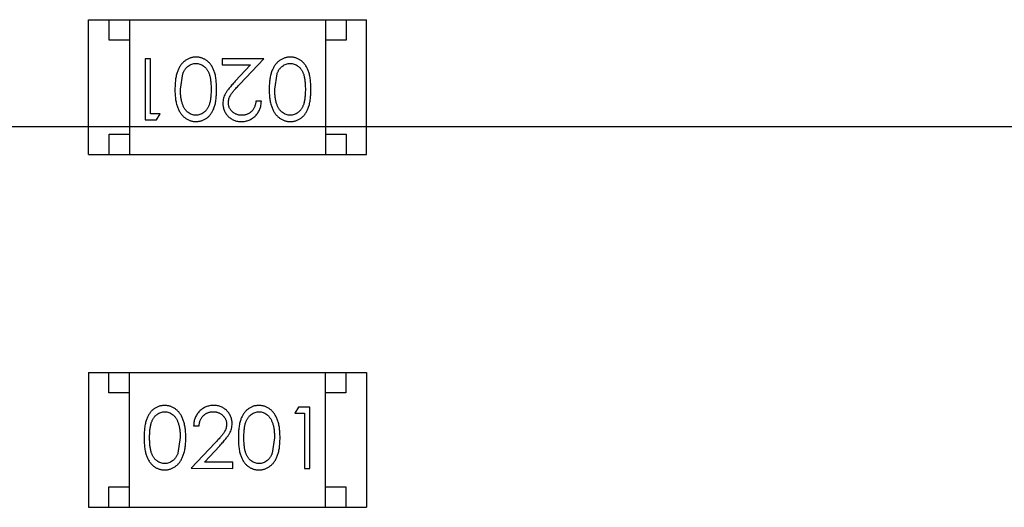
# Model space of a CAD drawing. Header units: inches. Extents: x -109 to 120, y -78 to 24.
# Tile 86 of 113: x 80.13 to 82.54, y -27.36 to -26.17. Entities that reach past the tile are written whole.
import ezdxf

# ---------------------------------------------------------------- set-up
doc = ezdxf.new("R2010")
doc.units = ezdxf.units.IN
doc.header["$LTSCALE"] = 1.21
doc.header["$MEASUREMENT"] = 0
doc.linetypes.add('CENTER', pattern=[0.6, 0.375, -0.075, 0.075, -0.075])
doc.layers.add('DIM', color=3, linetype='CONTINUOUS')
doc.layers.add('X2_94A2_X0__-__X2_7F0E5149_X0_', color=7, linetype='CONTINUOUS')

msp = doc.modelspace()

# ---------------------------------------------------------------- linework, layer by layer
at = {"layer": 'DIM', "color": 4, "linetype": 'CENTER', "ltscale": 10}
msp.add_line((120.1192, -26.4329), (33.9599, -26.4329), dxfattribs=at)
at = {"layer": 'X2_94A2_X0__-__X2_7F0E5149_X0_', "color": 6, "linetype": 'Continuous'}
for p, q in [((80.3025, -26.171), (80.9825, -26.171)), ((80.3025, -26.501), (80.3025, -26.171)), ((80.3525, -26.221), (80.3525, -26.171)), ((80.4025, -26.171), (80.4025, -26.501)), ((80.8825, -26.171), (80.8825, -26.501)), ((80.9325, -26.171), (80.9325, -26.221)), ((80.9825, -26.501), (80.9825, -26.171)), ((80.4025, -26.221), (80.3525, -26.221)), ((80.9325, -26.221), (80.8825, -26.221)), ((80.4542, -26.2663), (80.4407, -26.2663)), ((80.4407, -26.2663), (80.4407, -26.4163)), ((80.4541, -26.4009), (80.4542, -26.2663)), ((80.7311, -26.2663), (80.6292, -26.2663)), ((80.6292, -26.2663), (80.6292, -26.2817)), ((80.6729, -26.3284), (80.7311, -26.2663)), ((80.6292, -26.2817), (80.699, -26.2817)), ((80.699, -26.2817), (80.6614, -26.3217)), ((80.5272, -26.3413), (80.5329, -26.3036)), ((80.758, -26.3413), (80.7637, -26.3036)), ((80.7253, -26.3701), (80.7118, -26.3701)), ((80.4772, -26.4009), (80.4541, -26.4009)), ((80.4684, -26.4163), (80.4772, -26.4009)), ((80.4407, -26.4163), (80.4684, -26.4163)), ((80.3525, -26.451), (80.4025, -26.451)), ((80.3525, -26.501), (80.3525, -26.451)), ((80.8825, -26.451), (80.9325, -26.451)), ((80.9325, -26.451), (80.9325, -26.501)), ((80.3025, -26.501), (80.9825, -26.501)), ((80.3023, -27.0338), (80.9823, -27.0339)), ((80.3023, -27.0338), (80.3023, -27.3638)), ((80.3523, -27.0838), (80.3523, -27.0338)), ((80.4023, -27.3638), (80.4023, -27.0338)), ((80.8823, -27.3638), (80.8823, -27.0338)), ((80.9323, -27.0338), (80.9323, -27.0838)), ((80.9823, -27.0339), (80.9823, -27.3639)), ((80.4023, -27.0838), (80.3523, -27.0838)), ((80.9323, -27.0838), (80.8823, -27.0838)), ((80.8164, -27.1186), (80.8075, -27.1339)), ((80.8075, -27.1339), (80.8306, -27.1339)), ((80.8441, -27.1186), (80.8164, -27.1186)), ((80.8306, -27.1339), (80.8306, -27.2686)), ((80.8441, -27.2686), (80.8441, -27.1186)), ((80.5595, -27.1647), (80.5729, -27.1647)), ((80.5268, -27.1935), (80.5211, -27.2313)), ((80.6119, -27.2065), (80.5537, -27.2685)), ((80.7575, -27.1936), (80.7519, -27.2313)), ((80.5858, -27.2532), (80.6233, -27.2131)), ((80.6556, -27.2532), (80.5858, -27.2532)), ((80.6556, -27.2686), (80.6556, -27.2532)), ((80.5537, -27.2685), (80.6556, -27.2686)), ((80.8306, -27.2686), (80.8441, -27.2686)), ((80.3523, -27.3138), (80.4023, -27.3138)), ((80.3523, -27.3638), (80.3523, -27.3138)), ((80.8823, -27.3138), (80.9323, -27.3138)), ((80.9323, -27.3138), (80.9323, -27.3638)), ((80.3023, -27.3638), (80.9823, -27.3639))]:
    msp.add_line(p, q, dxfattribs=at)
for points, knots in [([(80.5655, -26.2624), (80.5644, -26.2624), (80.562, -26.2625), (80.5585, -26.2629), (80.555, -26.2636), (80.5517, -26.2645), (80.5484, -26.2657), (80.5452, -26.2672), (80.5421, -26.2689), (80.5391, -26.2709), (80.5362, -26.2732), (80.5335, -26.2757), (80.5309, -26.2785), (80.5285, -26.2815), (80.5262, -26.2848), (80.5242, -26.2884), (80.5222, -26.2922), (80.5205, -26.2962), (80.5188, -26.3006), (80.5175, -26.3054), (80.5163, -26.3105), (80.5154, -26.3159), (80.5147, -26.3217), (80.5141, -26.3279), (80.5139, -26.3344), (80.5138, -26.3389), (80.5138, -26.3412)], [0, 0, 0, 0, 0.033824, 0.067298, 0.10028, 0.133019, 0.165736, 0.198792, 0.232372, 0.266409, 0.301016, 0.336196, 0.371972, 0.408574, 0.446394, 0.485225, 0.525372, 0.567224, 0.611081, 0.65775, 0.70702, 0.759235, 0.814484, 0.873227, 0.934937, 1, 1, 1, 1]), ([(80.6157, -26.3412), (80.6157, -26.3388), (80.6157, -26.3342), (80.6153, -26.3274), (80.6148, -26.3211), (80.6141, -26.3151), (80.6132, -26.3096), (80.6122, -26.3044), (80.6108, -26.2997), (80.6093, -26.2954), (80.6076, -26.2914), (80.6058, -26.2877), (80.6038, -26.2842), (80.6016, -26.281), (80.5993, -26.278), (80.5968, -26.2753), (80.5942, -26.2729), (80.5914, -26.2707), (80.5884, -26.2687), (80.5854, -26.2671), (80.5823, -26.2656), (80.5791, -26.2645), (80.5759, -26.2635), (80.5725, -26.2629), (80.5691, -26.2625), (80.5667, -26.2624), (80.5655, -26.2624)], [0, 0, 0, 0, 0.068113, 0.132564, 0.193427, 0.250218, 0.303569, 0.353576, 0.400235, 0.443586, 0.484619, 0.524292, 0.56238, 0.599049, 0.63494, 0.669782, 0.704009, 0.737842, 0.771098, 0.803896, 0.836415, 0.868639, 0.900715, 0.933378, 0.966213, 1, 1, 1, 1]), ([(80.7963, -26.2624), (80.7951, -26.2625), (80.7927, -26.2625), (80.7892, -26.2629), (80.7858, -26.2636), (80.7824, -26.2645), (80.7792, -26.2657), (80.776, -26.2672), (80.7729, -26.2689), (80.7699, -26.2709), (80.767, -26.2732), (80.7643, -26.2757), (80.7617, -26.2785), (80.7593, -26.2815), (80.757, -26.2848), (80.7549, -26.2884), (80.753, -26.2922), (80.7512, -26.2963), (80.7496, -26.3006), (80.7483, -26.3054), (80.7471, -26.3105), (80.7462, -26.3159), (80.7455, -26.3217), (80.7449, -26.3279), (80.7446, -26.3345), (80.7446, -26.3389), (80.7445, -26.3412)], [0, 0, 0, 0, 0.033824, 0.067298, 0.10028, 0.133019, 0.165736, 0.198792, 0.232372, 0.266409, 0.301016, 0.336196, 0.371972, 0.408574, 0.446394, 0.485225, 0.525372, 0.567224, 0.611081, 0.65775, 0.70702, 0.759235, 0.814484, 0.873227, 0.934937, 1, 1, 1, 1]), ([(80.8465, -26.3412), (80.8464, -26.3388), (80.8464, -26.3342), (80.8461, -26.3274), (80.8456, -26.3211), (80.8449, -26.3151), (80.844, -26.3096), (80.8429, -26.3045), (80.8416, -26.2997), (80.8401, -26.2954), (80.8384, -26.2914), (80.8366, -26.2877), (80.8345, -26.2842), (80.8324, -26.281), (80.8301, -26.278), (80.8276, -26.2753), (80.8249, -26.2729), (80.8221, -26.2707), (80.8192, -26.2688), (80.8162, -26.2671), (80.8131, -26.2656), (80.8099, -26.2645), (80.8066, -26.2636), (80.8033, -26.2629), (80.7998, -26.2625), (80.7975, -26.2625), (80.7963, -26.2624)], [0, 0, 0, 0, 0.068113, 0.132564, 0.193427, 0.250218, 0.303569, 0.353576, 0.400235, 0.443586, 0.484619, 0.524292, 0.56238, 0.599049, 0.63494, 0.669782, 0.704009, 0.737842, 0.771098, 0.803896, 0.836415, 0.868639, 0.900715, 0.933378, 0.966213, 1, 1, 1, 1]), ([(80.5329, -26.3036), (80.5333, -26.3025), (80.5341, -26.3005), (80.5354, -26.2975), (80.5369, -26.2948), (80.5385, -26.2923), (80.5402, -26.29), (80.5421, -26.2878), (80.5441, -26.2859), (80.5469, -26.2837), (80.5506, -26.2813), (80.5553, -26.2793), (80.5601, -26.278), (80.5634, -26.2779), (80.5651, -26.2778)], [0, 0, 0, 0, 0.075949, 0.148549, 0.218996, 0.286119, 0.351826, 0.416074, 0.478265, 0.540325, 0.660405, 0.774606, 0.887187, 1, 1, 1, 1]), ([(80.5651, -26.2778), (80.5667, -26.2779), (80.5701, -26.2781), (80.5749, -26.2794), (80.5797, -26.2814), (80.5834, -26.2838), (80.5863, -26.2861), (80.5883, -26.288), (80.5902, -26.2902), (80.592, -26.2925), (80.5936, -26.295), (80.5951, -26.2977), (80.5965, -26.3006), (80.5977, -26.3037), (80.5988, -26.3071), (80.5997, -26.3109), (80.6005, -26.3151), (80.6011, -26.3196), (80.6016, -26.3245), (80.602, -26.3297), (80.6022, -26.3354), (80.6022, -26.3393), (80.6022, -26.3413)], [0, 0, 0, 0, 0.060034, 0.120278, 0.182348, 0.247919, 0.281641, 0.315701, 0.350322, 0.385703, 0.421819, 0.459196, 0.497866, 0.538301, 0.58121, 0.628183, 0.679403, 0.734699, 0.794074, 0.858416, 0.927049, 1, 1, 1, 1]), ([(80.7637, -26.3036), (80.7641, -26.3025), (80.7648, -26.3005), (80.7662, -26.2975), (80.7676, -26.2948), (80.7692, -26.2923), (80.771, -26.29), (80.7728, -26.2878), (80.7748, -26.2859), (80.7776, -26.2837), (80.7813, -26.2813), (80.786, -26.2793), (80.7909, -26.278), (80.7942, -26.2779), (80.7959, -26.2778)], [0, 0, 0, 0, 0.075949, 0.148549, 0.218996, 0.286119, 0.351826, 0.416074, 0.478265, 0.540325, 0.660405, 0.774606, 0.887187, 1, 1, 1, 1]), ([(80.7959, -26.2778), (80.7975, -26.2779), (80.8008, -26.2781), (80.8057, -26.2794), (80.8104, -26.2814), (80.8142, -26.2838), (80.817, -26.2861), (80.8191, -26.288), (80.821, -26.2902), (80.8228, -26.2925), (80.8244, -26.295), (80.8259, -26.2977), (80.8272, -26.3006), (80.8285, -26.3037), (80.8296, -26.3072), (80.8305, -26.3109), (80.8312, -26.3151), (80.8319, -26.3196), (80.8324, -26.3245), (80.8327, -26.3297), (80.833, -26.3354), (80.833, -26.3393), (80.833, -26.3413)], [0, 0, 0, 0, 0.060034, 0.120278, 0.182348, 0.247919, 0.281641, 0.315701, 0.350322, 0.385703, 0.421819, 0.459196, 0.497866, 0.538301, 0.58121, 0.628183, 0.679403, 0.734699, 0.794074, 0.858416, 0.927049, 1, 1, 1, 1]), ([(80.5138, -26.3412), (80.5138, -26.3435), (80.5138, -26.348), (80.5141, -26.3546), (80.5147, -26.3608), (80.5154, -26.3666), (80.5164, -26.3721), (80.5175, -26.3772), (80.519, -26.382), (80.5205, -26.3864), (80.5224, -26.3905), (80.5243, -26.3943), (80.5264, -26.3979), (80.5286, -26.4012), (80.5311, -26.4042), (80.5336, -26.407), (80.5363, -26.4095), (80.5392, -26.4117), (80.5422, -26.4137), (80.5453, -26.4154), (80.5484, -26.4169), (80.5517, -26.4181), (80.555, -26.419), (80.5585, -26.4197), (80.562, -26.4201), (80.5643, -26.4201), (80.5655, -26.4201)], [0, 0, 0, 0, 0.065278, 0.127205, 0.186168, 0.241675, 0.294115, 0.343609, 0.390387, 0.434463, 0.476646, 0.517002, 0.555936, 0.593716, 0.630057, 0.665601, 0.700745, 0.734917, 0.768681, 0.802087, 0.834849, 0.867433, 0.900138, 0.932806, 0.966212, 1, 1, 1, 1]), ([(80.5651, -26.4047), (80.5634, -26.4046), (80.5602, -26.4045), (80.5553, -26.4032), (80.5506, -26.4011), (80.5469, -26.3987), (80.544, -26.3965), (80.542, -26.3944), (80.54, -26.3922), (80.5382, -26.3897), (80.5365, -26.387), (80.535, -26.3841), (80.5335, -26.3809), (80.5322, -26.3775), (80.5311, -26.3738), (80.53, -26.3699), (80.5292, -26.3657), (80.5284, -26.3613), (80.5279, -26.3567), (80.5275, -26.3518), (80.5273, -26.3466), (80.5273, -26.3431), (80.5272, -26.3413)], [0, 0, 0, 0, 0.059689, 0.119507, 0.181075, 0.246162, 0.279894, 0.314468, 0.350403, 0.387474, 0.426147, 0.466624, 0.508745, 0.553328, 0.600058, 0.649177, 0.700552, 0.754894, 0.811825, 0.871514, 0.934319, 1, 1, 1, 1]), ([(80.6022, -26.3413), (80.6022, -26.3433), (80.6022, -26.3472), (80.602, -26.3529), (80.6016, -26.3581), (80.6011, -26.363), (80.6005, -26.3676), (80.5997, -26.3717), (80.5988, -26.3755), (80.5977, -26.3789), (80.5964, -26.382), (80.5951, -26.3849), (80.5936, -26.3876), (80.5919, -26.3901), (80.5902, -26.3924), (80.5883, -26.3946), (80.5863, -26.3965), (80.5834, -26.3987), (80.5797, -26.4011), (80.575, -26.4032), (80.5701, -26.4045), (80.5667, -26.4046), (80.5651, -26.4047)], [0, 0, 0, 0, 0.073302, 0.142286, 0.206253, 0.266017, 0.321612, 0.372532, 0.419497, 0.462398, 0.502825, 0.541489, 0.579034, 0.615143, 0.650298, 0.684912, 0.718701, 0.752189, 0.817245, 0.879117, 0.939613, 1, 1, 1, 1]), ([(80.5655, -26.4201), (80.5667, -26.4201), (80.5691, -26.4201), (80.5725, -26.4196), (80.5759, -26.419), (80.5792, -26.418), (80.5824, -26.4169), (80.5855, -26.4154), (80.5885, -26.4137), (80.5915, -26.4118), (80.5943, -26.4095), (80.597, -26.4071), (80.5994, -26.4044), (80.6018, -26.4014), (80.6039, -26.3982), (80.6059, -26.3948), (80.6078, -26.3911), (80.6094, -26.3871), (80.6109, -26.3828), (80.6122, -26.3781), (80.6133, -26.373), (80.6141, -26.3674), (80.6148, -26.3615), (80.6153, -26.3551), (80.6156, -26.3483), (80.6157, -26.3436), (80.6157, -26.3412)], [0, 0, 0, 0, 0.033742, 0.066533, 0.099153, 0.13154, 0.164087, 0.196563, 0.229707, 0.263315, 0.297504, 0.331686, 0.366482, 0.4021, 0.438958, 0.476748, 0.515985, 0.556589, 0.599519, 0.645765, 0.695487, 0.748721, 0.805687, 0.866754, 0.931405, 1, 1, 1, 1]), ([(80.6614, -26.3217), (80.66, -26.3233), (80.6572, -26.3262), (80.6533, -26.3306), (80.6497, -26.3347), (80.6465, -26.3386), (80.6437, -26.3422), (80.6412, -26.3456), (80.6391, -26.3487), (80.6368, -26.3526), (80.6344, -26.3573), (80.6325, -26.3632), (80.6313, -26.3693), (80.6311, -26.3734), (80.6311, -26.3755)], [0, 0, 0, 0, 0.09953, 0.192079, 0.277712, 0.357454, 0.429648, 0.495771, 0.555538, 0.608657, 0.707578, 0.804328, 0.901298, 1, 1, 1, 1]), ([(80.6445, -26.3743), (80.6446, -26.3727), (80.6447, -26.3695), (80.6458, -26.3647), (80.6475, -26.36), (80.6494, -26.3562), (80.6515, -26.3531), (80.6534, -26.3504), (80.6557, -26.3475), (80.6584, -26.3442), (80.6615, -26.3407), (80.6649, -26.3368), (80.6688, -26.3327), (80.6715, -26.3298), (80.6729, -26.3284)], [0, 0, 0, 0, 0.088014, 0.174976, 0.2638, 0.355443, 0.406413, 0.465519, 0.533076, 0.609353, 0.693899, 0.787171, 0.889197, 1, 1, 1, 1]), ([(80.7445, -26.3412), (80.7446, -26.3435), (80.7446, -26.348), (80.7449, -26.3546), (80.7454, -26.3608), (80.7462, -26.3666), (80.7471, -26.3721), (80.7483, -26.3772), (80.7497, -26.382), (80.7513, -26.3864), (80.7531, -26.3905), (80.755, -26.3943), (80.7572, -26.3979), (80.7594, -26.4012), (80.7618, -26.4042), (80.7644, -26.407), (80.7671, -26.4095), (80.77, -26.4117), (80.7729, -26.4137), (80.776, -26.4154), (80.7792, -26.4169), (80.7825, -26.4181), (80.7858, -26.419), (80.7892, -26.4197), (80.7927, -26.4201), (80.7951, -26.4201), (80.7963, -26.4201)], [0, 0, 0, 0, 0.065278, 0.127205, 0.186168, 0.241675, 0.294115, 0.343609, 0.390387, 0.434463, 0.476646, 0.517002, 0.555936, 0.593716, 0.630057, 0.665601, 0.700745, 0.734917, 0.768681, 0.802087, 0.834849, 0.867433, 0.900138, 0.932806, 0.966212, 1, 1, 1, 1]), ([(80.7959, -26.4047), (80.7942, -26.4047), (80.7909, -26.4045), (80.7861, -26.4032), (80.7814, -26.4011), (80.7777, -26.3988), (80.7748, -26.3965), (80.7728, -26.3945), (80.7708, -26.3923), (80.769, -26.3898), (80.7673, -26.3871), (80.7658, -26.3841), (80.7643, -26.3809), (80.763, -26.3775), (80.7618, -26.3738), (80.7608, -26.3699), (80.7599, -26.3658), (80.7592, -26.3614), (80.7587, -26.3567), (80.7582, -26.3518), (80.7581, -26.3466), (80.758, -26.3431), (80.758, -26.3413)], [0, 0, 0, 0, 0.059689, 0.119507, 0.181075, 0.246162, 0.279894, 0.314468, 0.350403, 0.387474, 0.426147, 0.466624, 0.508745, 0.553328, 0.600058, 0.649177, 0.700552, 0.754894, 0.811825, 0.871514, 0.934319, 1, 1, 1, 1]), ([(80.833, -26.3413), (80.833, -26.3433), (80.833, -26.3472), (80.8327, -26.3529), (80.8324, -26.3582), (80.8319, -26.363), (80.8313, -26.3676), (80.8304, -26.3717), (80.8295, -26.3755), (80.8284, -26.3789), (80.8272, -26.382), (80.8258, -26.3849), (80.8243, -26.3876), (80.8227, -26.3901), (80.821, -26.3924), (80.8191, -26.3946), (80.817, -26.3965), (80.8142, -26.3988), (80.8104, -26.4011), (80.8057, -26.4033), (80.8008, -26.4045), (80.7975, -26.4047), (80.7959, -26.4047)], [0, 0, 0, 0, 0.073302, 0.142286, 0.206253, 0.266017, 0.321612, 0.372532, 0.419497, 0.462398, 0.502825, 0.541489, 0.579034, 0.615143, 0.650298, 0.684912, 0.718701, 0.752189, 0.817245, 0.879117, 0.939613, 1, 1, 1, 1]), ([(80.7963, -26.4201), (80.7975, -26.4201), (80.7998, -26.4201), (80.8033, -26.4197), (80.8066, -26.419), (80.8099, -26.4181), (80.8132, -26.4169), (80.8163, -26.4154), (80.8193, -26.4137), (80.8223, -26.4118), (80.8251, -26.4096), (80.8277, -26.4071), (80.8302, -26.4044), (80.8325, -26.4014), (80.8347, -26.3982), (80.8367, -26.3948), (80.8385, -26.3911), (80.8402, -26.3871), (80.8417, -26.3828), (80.843, -26.3781), (80.8441, -26.373), (80.8449, -26.3675), (80.8456, -26.3615), (80.8461, -26.3551), (80.8464, -26.3483), (80.8464, -26.3436), (80.8465, -26.3412)], [0, 0, 0, 0, 0.033742, 0.066533, 0.099153, 0.13154, 0.164087, 0.196563, 0.229707, 0.263315, 0.297504, 0.331686, 0.366482, 0.4021, 0.438958, 0.476748, 0.515985, 0.556589, 0.599519, 0.645765, 0.695487, 0.748721, 0.805687, 0.866754, 0.931405, 1, 1, 1, 1]), ([(80.6311, -26.3755), (80.6311, -26.377), (80.6312, -26.3799), (80.6318, -26.3842), (80.6328, -26.3884), (80.6341, -26.3924), (80.6359, -26.3963), (80.6381, -26.4), (80.6406, -26.4035), (80.6436, -26.4069), (80.6468, -26.41), (80.6503, -26.4127), (80.6541, -26.415), (80.658, -26.4169), (80.6623, -26.4183), (80.6668, -26.4194), (80.6715, -26.42), (80.6747, -26.4201), (80.6764, -26.4201)], [0, 0, 0, 0, 0.06271, 0.123347, 0.183401, 0.242828, 0.302097, 0.36242, 0.423725, 0.487032, 0.550491, 0.612709, 0.674265, 0.73617, 0.799211, 0.863483, 0.930525, 1, 1, 1, 1]), ([(80.6771, -26.4047), (80.676, -26.4047), (80.6737, -26.4046), (80.6705, -26.4042), (80.6674, -26.4035), (80.6644, -26.4025), (80.6616, -26.4013), (80.6589, -26.3997), (80.6564, -26.3979), (80.6539, -26.3958), (80.6517, -26.3935), (80.6498, -26.3911), (80.6482, -26.3886), (80.6468, -26.3859), (80.6458, -26.3832), (80.6451, -26.3803), (80.6446, -26.3774), (80.6446, -26.3754), (80.6445, -26.3743)], [0, 0, 0, 0, 0.068027, 0.133505, 0.19695, 0.26027, 0.322741, 0.384982, 0.448465, 0.513424, 0.578224, 0.640011, 0.700094, 0.760067, 0.819012, 0.877878, 0.938035, 1, 1, 1, 1]), ([(80.6764, -26.4201), (80.6781, -26.4201), (80.6814, -26.42), (80.6862, -26.4193), (80.6908, -26.4182), (80.6952, -26.4167), (80.6994, -26.4147), (80.7035, -26.4123), (80.7073, -26.4094), (80.7108, -26.4061), (80.7141, -26.4025), (80.717, -26.3986), (80.7194, -26.3944), (80.7214, -26.39), (80.7231, -26.3854), (80.7242, -26.3805), (80.725, -26.3754), (80.7252, -26.3719), (80.7253, -26.3701)], [0, 0, 0, 0, 0.06445, 0.126725, 0.187421, 0.247417, 0.306749, 0.366595, 0.427749, 0.490235, 0.553031, 0.614805, 0.676505, 0.738096, 0.801021, 0.864897, 0.931209, 1, 1, 1, 1]), ([(80.7118, -26.3701), (80.7117, -26.3715), (80.7115, -26.3741), (80.7107, -26.3778), (80.7098, -26.3814), (80.7085, -26.3847), (80.707, -26.3878), (80.7053, -26.3907), (80.7033, -26.3933), (80.701, -26.3957), (80.6986, -26.3978), (80.696, -26.3997), (80.6932, -26.4012), (80.6902, -26.4025), (80.6872, -26.4035), (80.6839, -26.4042), (80.6806, -26.4046), (80.6782, -26.4047), (80.6771, -26.4047)], [0, 0, 0, 0, 0.073648, 0.143686, 0.210962, 0.275557, 0.338064, 0.399311, 0.4594, 0.51934, 0.579024, 0.637809, 0.695959, 0.754122, 0.813113, 0.873453, 0.935561, 1, 1, 1, 1]), ([(80.4885, -27.1147), (80.4873, -27.1147), (80.485, -27.1148), (80.4815, -27.1152), (80.4781, -27.1158), (80.4748, -27.1168), (80.4716, -27.1179), (80.4685, -27.1194), (80.4655, -27.1211), (80.4625, -27.123), (80.4597, -27.1253), (80.457, -27.1277), (80.4546, -27.1304), (80.4523, -27.1334), (80.4501, -27.1366), (80.4481, -27.14), (80.4463, -27.1437), (80.4446, -27.1477), (80.4431, -27.152), (80.4418, -27.1567), (80.4407, -27.1618), (80.4399, -27.1674), (80.4392, -27.1733), (80.4387, -27.1797), (80.4384, -27.1865), (80.4383, -27.1912), (80.4383, -27.1936)], [0, 0, 0, 0, 0.033742, 0.066533, 0.099153, 0.13154, 0.164087, 0.196563, 0.229707, 0.263315, 0.297504, 0.331686, 0.366482, 0.4021, 0.438958, 0.476748, 0.515985, 0.556589, 0.599519, 0.645765, 0.695487, 0.748721, 0.805687, 0.866754, 0.931405, 1, 1, 1, 1]), ([(80.5402, -27.1936), (80.5402, -27.1913), (80.5402, -27.1868), (80.5399, -27.1802), (80.5393, -27.174), (80.5386, -27.1682), (80.5376, -27.1627), (80.5365, -27.1576), (80.5351, -27.1528), (80.5335, -27.1484), (80.5316, -27.1443), (80.5297, -27.1405), (80.5276, -27.1369), (80.5254, -27.1336), (80.523, -27.1306), (80.5204, -27.1278), (80.5177, -27.1253), (80.5148, -27.1231), (80.5118, -27.1211), (80.5087, -27.1194), (80.5056, -27.1179), (80.5023, -27.1168), (80.499, -27.1158), (80.4955, -27.1152), (80.492, -27.1148), (80.4897, -27.1147), (80.4885, -27.1147)], [0, 0, 0, 0, 0.065278, 0.127205, 0.186168, 0.241675, 0.294115, 0.343609, 0.390387, 0.434463, 0.476646, 0.517002, 0.555936, 0.593716, 0.630057, 0.665601, 0.700745, 0.734917, 0.768681, 0.802087, 0.834849, 0.867433, 0.900138, 0.932806, 0.966212, 1, 1, 1, 1]), ([(80.6084, -27.1147), (80.6067, -27.1147), (80.6034, -27.1148), (80.5986, -27.1155), (80.594, -27.1166), (80.5895, -27.1181), (80.5853, -27.1201), (80.5813, -27.1226), (80.5775, -27.1254), (80.5739, -27.1287), (80.5707, -27.1323), (80.5678, -27.1362), (80.5654, -27.1404), (80.5633, -27.1448), (80.5617, -27.1494), (80.5605, -27.1543), (80.5597, -27.1594), (80.5596, -27.1629), (80.5595, -27.1647)], [0, 0, 0, 0, 0.06445, 0.126725, 0.187421, 0.247417, 0.306749, 0.366595, 0.427749, 0.490235, 0.553031, 0.614805, 0.676505, 0.738096, 0.801021, 0.864897, 0.931209, 1, 1, 1, 1]), ([(80.6537, -27.1593), (80.6537, -27.1578), (80.6536, -27.1549), (80.653, -27.1506), (80.652, -27.1464), (80.6507, -27.1424), (80.6488, -27.1386), (80.6467, -27.1349), (80.6441, -27.1313), (80.6412, -27.1279), (80.638, -27.1248), (80.6345, -27.1221), (80.6307, -27.1198), (80.6267, -27.1179), (80.6225, -27.1165), (80.618, -27.1155), (80.6133, -27.1148), (80.61, -27.1147), (80.6084, -27.1147)], [0, 0, 0, 0, 0.06271, 0.123347, 0.183401, 0.242828, 0.302097, 0.36242, 0.423725, 0.487032, 0.550491, 0.612709, 0.674265, 0.73617, 0.799211, 0.863483, 0.930525, 1, 1, 1, 1]), ([(80.7192, -27.1147), (80.7181, -27.1147), (80.7157, -27.1148), (80.7123, -27.1152), (80.7089, -27.1158), (80.7056, -27.1168), (80.7024, -27.1179), (80.6993, -27.1194), (80.6962, -27.1211), (80.6933, -27.1231), (80.6905, -27.1253), (80.6878, -27.1277), (80.6854, -27.1304), (80.683, -27.1334), (80.6809, -27.1366), (80.6788, -27.1401), (80.677, -27.1438), (80.6754, -27.1477), (80.6739, -27.152), (80.6726, -27.1567), (80.6715, -27.1618), (80.6706, -27.1674), (80.6699, -27.1733), (80.6694, -27.1797), (80.6691, -27.1865), (80.6691, -27.1912), (80.6691, -27.1936)], [0, 0, 0, 0, 0.033742, 0.066533, 0.099153, 0.13154, 0.164087, 0.196563, 0.229707, 0.263315, 0.297504, 0.331686, 0.366482, 0.4021, 0.438958, 0.476748, 0.515985, 0.556589, 0.599519, 0.645765, 0.695487, 0.748721, 0.805687, 0.866754, 0.931405, 1, 1, 1, 1]), ([(80.771, -27.1936), (80.771, -27.1913), (80.7709, -27.1868), (80.7706, -27.1803), (80.7701, -27.1741), (80.7694, -27.1682), (80.7684, -27.1627), (80.7672, -27.1576), (80.7658, -27.1529), (80.7642, -27.1484), (80.7624, -27.1444), (80.7605, -27.1405), (80.7584, -27.137), (80.7562, -27.1336), (80.7537, -27.1306), (80.7512, -27.1278), (80.7484, -27.1253), (80.7456, -27.1231), (80.7426, -27.1211), (80.7395, -27.1194), (80.7363, -27.1179), (80.7331, -27.1168), (80.7297, -27.1158), (80.7263, -27.1152), (80.7228, -27.1148), (80.7204, -27.1147), (80.7192, -27.1147)], [0, 0, 0, 0, 0.065278, 0.127205, 0.186168, 0.241675, 0.294115, 0.343609, 0.390387, 0.434463, 0.476646, 0.517002, 0.555936, 0.593716, 0.630057, 0.665601, 0.700745, 0.734917, 0.768681, 0.802087, 0.834849, 0.867433, 0.900138, 0.932806, 0.966212, 1, 1, 1, 1]), ([(80.4518, -27.1935), (80.4518, -27.1915), (80.4518, -27.1876), (80.4521, -27.182), (80.4524, -27.1767), (80.4529, -27.1718), (80.4535, -27.1672), (80.4543, -27.1631), (80.4552, -27.1593), (80.4563, -27.1559), (80.4576, -27.1528), (80.4589, -27.1499), (80.4604, -27.1472), (80.4621, -27.1447), (80.4638, -27.1424), (80.4657, -27.1403), (80.4677, -27.1383), (80.4706, -27.1361), (80.4743, -27.1337), (80.479, -27.1316), (80.4839, -27.1303), (80.4873, -27.1302), (80.4889, -27.1301)], [0, 0, 0, 0, 0.073302, 0.142286, 0.206253, 0.266017, 0.321612, 0.372532, 0.419497, 0.462398, 0.502825, 0.541489, 0.579034, 0.615143, 0.650298, 0.684912, 0.718701, 0.752189, 0.817245, 0.879117, 0.939613, 1, 1, 1, 1]), ([(80.4889, -27.1301), (80.4906, -27.1302), (80.4938, -27.1303), (80.4987, -27.1316), (80.5034, -27.1337), (80.5071, -27.1361), (80.51, -27.1384), (80.512, -27.1404), (80.514, -27.1426), (80.5158, -27.1451), (80.5175, -27.1478), (80.519, -27.1507), (80.5205, -27.1539), (80.5218, -27.1573), (80.5229, -27.161), (80.524, -27.1649), (80.5248, -27.1691), (80.5256, -27.1735), (80.5261, -27.1781), (80.5265, -27.183), (80.5267, -27.1882), (80.5268, -27.1917), (80.5268, -27.1935)], [0, 0, 0, 0, 0.059689, 0.119507, 0.181075, 0.246162, 0.279894, 0.314468, 0.350403, 0.387474, 0.426147, 0.466624, 0.508745, 0.553328, 0.600058, 0.649177, 0.700552, 0.754894, 0.811825, 0.871514, 0.934319, 1, 1, 1, 1]), ([(80.5729, -27.1647), (80.5731, -27.1634), (80.5733, -27.1608), (80.5741, -27.157), (80.575, -27.1534), (80.5762, -27.1501), (80.5777, -27.147), (80.5795, -27.1442), (80.5815, -27.1415), (80.5837, -27.1392), (80.5862, -27.137), (80.5888, -27.1352), (80.5916, -27.1336), (80.5945, -27.1323), (80.5976, -27.1313), (80.6008, -27.1306), (80.6042, -27.1302), (80.6065, -27.1301), (80.6077, -27.1301)], [0, 0, 0, 0, 0.073648, 0.143686, 0.210962, 0.275557, 0.338064, 0.399311, 0.4594, 0.51934, 0.579024, 0.637809, 0.695959, 0.754122, 0.813113, 0.873453, 0.935561, 1, 1, 1, 1]), ([(80.6077, -27.1301), (80.6088, -27.1301), (80.611, -27.1302), (80.6143, -27.1306), (80.6174, -27.1313), (80.6203, -27.1323), (80.6232, -27.1336), (80.6259, -27.1351), (80.6284, -27.1369), (80.6308, -27.139), (80.633, -27.1413), (80.6349, -27.1437), (80.6366, -27.1463), (80.6379, -27.1489), (80.639, -27.1516), (80.6397, -27.1545), (80.6402, -27.1575), (80.6402, -27.1595), (80.6402, -27.1605)], [0, 0, 0, 0, 0.068027, 0.133505, 0.19695, 0.26027, 0.322741, 0.384982, 0.448465, 0.513424, 0.578224, 0.640011, 0.700094, 0.760067, 0.819012, 0.877878, 0.938035, 1, 1, 1, 1]), ([(80.6825, -27.1936), (80.6826, -27.1915), (80.6826, -27.1876), (80.6828, -27.182), (80.6832, -27.1767), (80.6837, -27.1718), (80.6843, -27.1673), (80.6851, -27.1631), (80.686, -27.1594), (80.6871, -27.156), (80.6884, -27.1528), (80.6897, -27.1499), (80.6912, -27.1472), (80.6928, -27.1447), (80.6946, -27.1424), (80.6965, -27.1403), (80.6985, -27.1383), (80.7014, -27.1361), (80.7051, -27.1337), (80.7098, -27.1316), (80.7147, -27.1304), (80.718, -27.1302), (80.7197, -27.1301)], [0, 0, 0, 0, 0.073302, 0.142286, 0.206253, 0.266017, 0.321612, 0.372532, 0.419497, 0.462398, 0.502825, 0.541489, 0.579034, 0.615143, 0.650298, 0.684912, 0.718701, 0.752189, 0.817245, 0.879117, 0.939613, 1, 1, 1, 1]), ([(80.7197, -27.1301), (80.7213, -27.1302), (80.7246, -27.1304), (80.7295, -27.1316), (80.7341, -27.1337), (80.7379, -27.1361), (80.7407, -27.1384), (80.7428, -27.1404), (80.7447, -27.1426), (80.7465, -27.1451), (80.7482, -27.1478), (80.7498, -27.1507), (80.7512, -27.1539), (80.7526, -27.1573), (80.7537, -27.161), (80.7548, -27.1649), (80.7556, -27.1691), (80.7563, -27.1735), (80.7568, -27.1782), (80.7573, -27.1831), (80.7575, -27.1882), (80.7575, -27.1918), (80.7575, -27.1936)], [0, 0, 0, 0, 0.059689, 0.119507, 0.181075, 0.246162, 0.279894, 0.314468, 0.350403, 0.387474, 0.426147, 0.466624, 0.508745, 0.553328, 0.600058, 0.649177, 0.700552, 0.754894, 0.811825, 0.871514, 0.934319, 1, 1, 1, 1]), ([(80.6402, -27.1605), (80.6402, -27.1621), (80.6401, -27.1654), (80.639, -27.1701), (80.6373, -27.1748), (80.6353, -27.1786), (80.6333, -27.1817), (80.6314, -27.1844), (80.629, -27.1873), (80.6264, -27.1906), (80.6233, -27.1942), (80.6199, -27.198), (80.616, -27.2022), (80.6133, -27.205), (80.6119, -27.2065)], [0, 0, 0, 0, 0.088014, 0.174976, 0.2638, 0.355443, 0.406413, 0.465519, 0.533076, 0.609353, 0.693899, 0.787171, 0.889197, 1, 1, 1, 1]), ([(80.6233, -27.2131), (80.6248, -27.2116), (80.6276, -27.2086), (80.6315, -27.2043), (80.6351, -27.2001), (80.6383, -27.1962), (80.6411, -27.1926), (80.6436, -27.1892), (80.6457, -27.1861), (80.648, -27.1823), (80.6503, -27.1775), (80.6523, -27.1716), (80.6535, -27.1655), (80.6536, -27.1614), (80.6537, -27.1593)], [0, 0, 0, 0, 0.09953, 0.192079, 0.277712, 0.357454, 0.429648, 0.495771, 0.555538, 0.608657, 0.707578, 0.804328, 0.901298, 1, 1, 1, 1]), ([(80.4383, -27.1936), (80.4383, -27.196), (80.4384, -27.2006), (80.4387, -27.2074), (80.4392, -27.2137), (80.4399, -27.2197), (80.4408, -27.2252), (80.4418, -27.2304), (80.4432, -27.2351), (80.4447, -27.2394), (80.4464, -27.2434), (80.4482, -27.2471), (80.4502, -27.2506), (80.4524, -27.2538), (80.4547, -27.2568), (80.4572, -27.2595), (80.4598, -27.262), (80.4626, -27.2642), (80.4656, -27.2661), (80.4686, -27.2678), (80.4717, -27.2692), (80.4749, -27.2703), (80.4781, -27.2713), (80.4815, -27.2719), (80.4849, -27.2723), (80.4873, -27.2724), (80.4885, -27.2724)], [0, 0, 0, 0, 0.068113, 0.132564, 0.193427, 0.250218, 0.303569, 0.353576, 0.400235, 0.443586, 0.484619, 0.524292, 0.56238, 0.599049, 0.63494, 0.669782, 0.704009, 0.737842, 0.771098, 0.803896, 0.836415, 0.868639, 0.900715, 0.933378, 0.966213, 1, 1, 1, 1]), ([(80.4889, -27.257), (80.4873, -27.2569), (80.484, -27.2568), (80.4791, -27.2555), (80.4743, -27.2534), (80.4706, -27.251), (80.4677, -27.2487), (80.4657, -27.2468), (80.4638, -27.2446), (80.462, -27.2423), (80.4604, -27.2398), (80.4589, -27.2371), (80.4576, -27.2342), (80.4563, -27.2311), (80.4552, -27.2277), (80.4543, -27.2239), (80.4535, -27.2198), (80.4529, -27.2152), (80.4524, -27.2103), (80.452, -27.2051), (80.4518, -27.1994), (80.4518, -27.1955), (80.4518, -27.1935)], [0, 0, 0, 0, 0.060034, 0.120278, 0.182348, 0.247919, 0.281641, 0.315701, 0.350322, 0.385703, 0.421819, 0.459196, 0.497866, 0.538301, 0.58121, 0.628183, 0.679403, 0.734699, 0.794074, 0.858416, 0.927049, 1, 1, 1, 1]), ([(80.4885, -27.2724), (80.4897, -27.2724), (80.492, -27.2723), (80.4955, -27.2719), (80.499, -27.2712), (80.5023, -27.2703), (80.5056, -27.2691), (80.5088, -27.2677), (80.5119, -27.2659), (80.5149, -27.2639), (80.5178, -27.2617), (80.5205, -27.2591), (80.5231, -27.2564), (80.5255, -27.2533), (80.5278, -27.25), (80.5298, -27.2464), (80.5318, -27.2426), (80.5335, -27.2386), (80.5352, -27.2342), (80.5365, -27.2294), (80.5377, -27.2243), (80.5386, -27.2189), (80.5393, -27.2131), (80.5399, -27.2069), (80.5402, -27.2004), (80.5402, -27.1959), (80.5402, -27.1936)], [0, 0, 0, 0, 0.033824, 0.067298, 0.10028, 0.133019, 0.165736, 0.198792, 0.232372, 0.266409, 0.301016, 0.336196, 0.371972, 0.408574, 0.446394, 0.485225, 0.525372, 0.567224, 0.611081, 0.65775, 0.70702, 0.759235, 0.814484, 0.873227, 0.934937, 1, 1, 1, 1]), ([(80.6691, -27.1936), (80.6691, -27.196), (80.6691, -27.2006), (80.6694, -27.2074), (80.6699, -27.2138), (80.6706, -27.2197), (80.6715, -27.2252), (80.6726, -27.2304), (80.6739, -27.2351), (80.6754, -27.2394), (80.6771, -27.2434), (80.679, -27.2472), (80.681, -27.2506), (80.6832, -27.2538), (80.6855, -27.2568), (80.688, -27.2595), (80.6906, -27.262), (80.6934, -27.2642), (80.6963, -27.2661), (80.6993, -27.2678), (80.7024, -27.2692), (80.7056, -27.2704), (80.7089, -27.2713), (80.7123, -27.2719), (80.7157, -27.2723), (80.718, -27.2724), (80.7192, -27.2724)], [0, 0, 0, 0, 0.068113, 0.132564, 0.193427, 0.250218, 0.303569, 0.353576, 0.400235, 0.443586, 0.484619, 0.524292, 0.56238, 0.599049, 0.63494, 0.669782, 0.704009, 0.737842, 0.771098, 0.803896, 0.836415, 0.868639, 0.900715, 0.933378, 0.966213, 1, 1, 1, 1]), ([(80.7197, -27.257), (80.718, -27.2569), (80.7147, -27.2568), (80.7099, -27.2555), (80.7051, -27.2534), (80.7013, -27.251), (80.6985, -27.2487), (80.6964, -27.2468), (80.6946, -27.2446), (80.6928, -27.2423), (80.6911, -27.2398), (80.6897, -27.2371), (80.6883, -27.2342), (80.6871, -27.2311), (80.686, -27.2277), (80.6851, -27.2239), (80.6843, -27.2198), (80.6836, -27.2153), (80.6832, -27.2104), (80.6828, -27.2051), (80.6826, -27.1994), (80.6826, -27.1956), (80.6825, -27.1936)], [0, 0, 0, 0, 0.060034, 0.120278, 0.182348, 0.247919, 0.281641, 0.315701, 0.350322, 0.385703, 0.421819, 0.459196, 0.497866, 0.538301, 0.58121, 0.628183, 0.679403, 0.734699, 0.794074, 0.858416, 0.927049, 1, 1, 1, 1]), ([(80.7192, -27.2724), (80.7204, -27.2724), (80.7228, -27.2723), (80.7263, -27.2719), (80.7297, -27.2713), (80.7331, -27.2703), (80.7364, -27.2691), (80.7396, -27.2677), (80.7426, -27.2659), (80.7457, -27.2639), (80.7485, -27.2617), (80.7513, -27.2591), (80.7539, -27.2564), (80.7563, -27.2533), (80.7585, -27.25), (80.7606, -27.2464), (80.7625, -27.2426), (80.7643, -27.2386), (80.7659, -27.2342), (80.7672, -27.2294), (80.7684, -27.2244), (80.7694, -27.2189), (80.7701, -27.2131), (80.7706, -27.2069), (80.7709, -27.2004), (80.771, -27.1959), (80.771, -27.1936)], [0, 0, 0, 0, 0.033824, 0.067298, 0.10028, 0.133019, 0.165736, 0.198792, 0.232372, 0.266409, 0.301016, 0.336196, 0.371972, 0.408574, 0.446394, 0.485225, 0.525372, 0.567224, 0.611081, 0.65775, 0.70702, 0.759235, 0.814484, 0.873227, 0.934937, 1, 1, 1, 1]), ([(80.5211, -27.2313), (80.5207, -27.2323), (80.5199, -27.2343), (80.5186, -27.2373), (80.5172, -27.24), (80.5155, -27.2425), (80.5138, -27.2448), (80.512, -27.247), (80.5099, -27.2489), (80.5071, -27.2511), (80.5034, -27.2535), (80.4987, -27.2555), (80.4939, -27.2568), (80.4906, -27.2569), (80.4889, -27.257)], [0, 0, 0, 0, 0.075949, 0.148549, 0.218996, 0.286119, 0.351826, 0.416074, 0.478265, 0.540325, 0.660405, 0.774606, 0.887187, 1, 1, 1, 1]), ([(80.7519, -27.2313), (80.7515, -27.2323), (80.7507, -27.2344), (80.7494, -27.2373), (80.7479, -27.24), (80.7463, -27.2425), (80.7446, -27.2449), (80.7427, -27.247), (80.7407, -27.2489), (80.7379, -27.2511), (80.7342, -27.2535), (80.7295, -27.2555), (80.7247, -27.2568), (80.7213, -27.2569), (80.7197, -27.257)], [0, 0, 0, 0, 0.075949, 0.148549, 0.218996, 0.286119, 0.351826, 0.416074, 0.478265, 0.540325, 0.660405, 0.774606, 0.887187, 1, 1, 1, 1])]:
    msp.add_open_spline(points, degree=3, knots=knots, dxfattribs=at)

doc.saveas('drawing.dxf')
